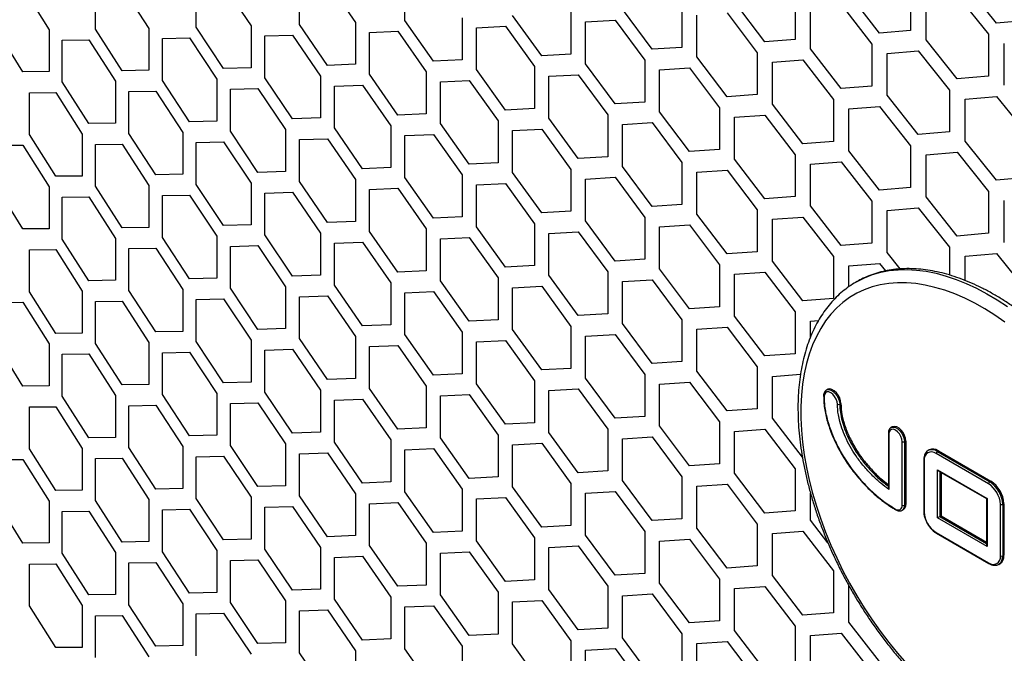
# Model space of a CAD drawing. Header units: millimetres. Extents: x 26293 to 29282, y 1612 to 3704.
# Tile 20 of 54: x 28539 to 28647, y 2623 to 2692. Entities that reach past the tile are written whole.
import ezdxf

# ---------------------------------------------------------------- set-up
doc = ezdxf.new("R2010")
doc.units = ezdxf.units.MM
doc.layers.add('1', color=7, linetype='Continuous')
doc.layers.add('5', color=251, linetype='Continuous')

msp = doc.modelspace()

# ---------------------------------------------------------------- linework, layer by layer
at = {"layer": '1'}
for p, q in [((28627.722, 2651.548), (28627.593, 2651.473)), ((28629.06, 2649.925), (28629.189, 2649.999)), ((28634.376, 2646.751), (28634.376, 2640.806)), ((28634.43, 2646.677), (28634.43, 2640.614)), ((28634.81, 2647.456), (28634.681, 2647.382)), ((28635.89, 2638.889), (28635.89, 2645.833)), ((28636.148, 2645.833), (28636.277, 2645.908)), ((28636.148, 2645.833), (28636.148, 2638.889)), ((28636.277, 2645.908), (28636.277, 2638.963)), ((28638.842, 2644.937), (28638.713, 2644.863)), ((28645.332, 2641.226), (28639.591, 2644.54)), ((28639.72, 2644.763), (28639.849, 2644.838)), ((28639.72, 2644.763), (28645.461, 2641.449)), ((28639.849, 2644.838), (28645.59, 2641.524)), ((28638.242, 2643.866), (28638.242, 2638.227)), ((28638.296, 2643.792), (28638.296, 2638.153)), ((28639.756, 2637.5), (28639.756, 2642.758)), ((28639.756, 2642.758), (28645.169, 2639.634)), ((28639.885, 2642.622), (28645.115, 2639.603)), ((28640.014, 2642.548), (28640.014, 2637.649)), ((28640.143, 2642.473), (28640.143, 2637.723)), ((28645.461, 2641.449), (28645.59, 2641.524)), ((28636.148, 2638.889), (28636.277, 2638.963)), ((28645.115, 2639.603), (28645.115, 2634.555)), ((28645.169, 2639.634), (28645.169, 2634.376)), ((28646.629, 2633.342), (28646.629, 2638.979)), ((28646.887, 2638.979), (28647.016, 2639.053)), ((28646.887, 2638.979), (28646.887, 2633.342)), ((28647.016, 2639.053), (28647.016, 2633.416)), ((28635.198, 2638.384), (28635.194, 2638.385)), ((28635.896, 2638.332), (28636.025, 2638.407)), ((28645.169, 2634.376), (28639.756, 2637.5)), ((28640.014, 2637.649), (28640.143, 2637.723)), ((28640.014, 2637.649), (28645.115, 2634.704)), ((28640.143, 2637.723), (28645.115, 2634.853)), ((28639.591, 2635.909), (28645.334, 2632.594)), ((28639.629, 2635.825), (28645.371, 2632.51)), ((28646.47, 2632.42), (28646.599, 2632.494)), ((28646.887, 2633.342), (28647.016, 2633.416))]:
    msp.add_line(p, q, dxfattribs=at)
at = {"layer": '1', "flags": 128}
for points in [[(28630.793, 2663.268), (28630.946, 2663.356), (28631.77, 2663.769), (28632.634, 2664.105), (28633.536, 2664.363), (28634.473, 2664.542), (28635.444, 2664.643), (28636.444, 2664.664), (28637.471, 2664.605), (28638.521, 2664.468), (28639.593, 2664.251), (28640.681, 2663.957), (28641.784, 2663.585), (28642.898, 2663.136), (28644.019, 2662.613), (28645.145, 2662.017), (28646.271, 2661.349), (28647.395, 2660.611)], [(28647.13, 2658.908), (28646.031, 2659.666), (28644.929, 2660.356), (28643.826, 2660.975), (28642.725, 2661.522), (28641.63, 2661.995), (28640.545, 2662.392), (28639.472, 2662.713), (28638.416, 2662.957), (28637.378, 2663.122), (28636.363, 2663.208), (28635.374, 2663.215), (28634.413, 2663.142), (28633.484, 2662.991), (28632.59, 2662.761), (28631.733, 2662.454), (28630.916, 2662.07), (28630.141, 2661.61), (28629.411, 2661.076), (28628.728, 2660.469), (28628.095, 2659.792), (28627.512, 2659.046), (28626.983, 2658.233), (28626.508, 2657.357), (28626.089, 2656.42), (28625.728, 2655.425), (28625.425, 2654.374), (28625.182, 2653.272), (28624.999, 2652.122), (28624.876, 2650.926), (28624.815, 2649.689), (28624.815, 2648.415), (28624.876, 2647.108), (28624.999, 2645.771), (28625.182, 2644.408), (28625.425, 2643.025), (28625.728, 2641.625), (28626.089, 2640.213), (28626.508, 2638.792), (28626.983, 2637.368), (28627.512, 2635.944), (28628.095, 2634.526), (28628.728, 2633.117), (28629.411, 2631.722), (28630.141, 2630.345), (28630.916, 2628.991), (28631.733, 2627.663), (28632.59, 2626.366), (28633.484, 2625.104), (28634.413, 2623.88), (28635.374, 2622.698), (28636.363, 2621.563)], [(28628.802, 2649.925), (28628.766, 2650.206), (28628.663, 2650.501), (28628.501, 2650.781), (28628.298, 2651.018), (28628.072, 2651.19), (28627.846, 2651.279), (28627.643, 2651.277), (28627.481, 2651.183), (28627.377, 2651.008), (28627.342, 2650.768)], [(28627.585, 2651.469), (28627.638, 2651.496), (28627.844, 2651.53), (28628.079, 2651.474), (28628.323, 2651.332), (28628.558, 2651.117), (28628.763, 2650.846), (28628.924, 2650.54), (28629.025, 2650.225), (28629.06, 2649.925)], [(28629.189, 2649.999), (28629.154, 2650.299), (28629.052, 2650.615), (28628.892, 2650.92), (28628.687, 2651.192), (28628.452, 2651.407), (28628.207, 2651.548), (28627.973, 2651.604), (28627.767, 2651.57), (28627.722, 2651.548)], [(28636.277, 2645.908), (28636.242, 2646.207), (28636.14, 2646.523), (28635.98, 2646.829), (28635.774, 2647.1), (28635.54, 2647.315), (28635.295, 2647.456), (28635.061, 2647.512), (28634.855, 2647.478), (28634.81, 2647.456)], [(28635.89, 2645.833), (28635.854, 2646.115), (28635.751, 2646.41), (28635.589, 2646.689), (28635.385, 2646.927), (28635.16, 2647.098), (28634.934, 2647.187), (28634.731, 2647.185), (28634.569, 2647.092), (28634.465, 2646.916), (28634.43, 2646.677)], [(28634.673, 2647.377), (28634.726, 2647.404), (28634.932, 2647.438), (28635.166, 2647.382), (28635.411, 2647.241), (28635.646, 2647.026), (28635.851, 2646.754), (28636.011, 2646.448), (28636.113, 2646.133), (28636.148, 2645.833)]]:
    msp.add_lwpolyline(points, dxfattribs=at)
at = {"layer": '1'}
for centre, radius, start, end in [((28627.378, 2650.851), 0.0903, 185.20399, 246.13003), ((28628.931, 2650.174), 0.28, 242.60967, 297.39033), ((28634.463, 2646.757), 0.0874, 184.04344, 247.26226), ((28636.019, 2646.082), 0.28, 242.60967, 297.39033), ((28639.085, 2643.92), 0.8, 50.79671, 189.21404), ((28639.133, 2643.966), 0.99, 53.64699, 115.62013), ((28639.259, 2644.014), 1.013, 54.38242, 114.30712), ((28639.871, 2644.527), 0.28, 122.60548, 177.39452), ((28638.333, 2643.875), 0.0917, 185.71051, 245.62397), ((28645.612, 2641.213), 0.28, 122.60548, 177.39452), ((28643.813, 2638.851), 2.819, 2.60548, 57.39452), ((28643.791, 2638.838), 3.1, 2.60548, 57.39452), ((28643.919, 2638.912), 3.1, 2.60548, 57.39452), ((28635.445, 2638.816), 0.451, 230.79671, 9.21404), ((28636.019, 2639.137), 0.28, 242.60967, 297.39033), ((28635.536, 2638.829), 0.614, 306.6717, 5.53501), ((28635.681, 2638.897), 0.599, 305.01333, 6.29885), ((28646.758, 2639.228), 0.28, 242.60967, 297.39033), ((28635.252, 2638.458), 0.0931, 174.62923, 231.48799), ((28638.333, 2638.236), 0.0917, 185.6948, 245.62534), ((28641.108, 2638.281), 2.816, 182.60548, 237.39452), ((28639.682, 2635.9), 0.0917, 174.37962, 234.30196), ((28645.425, 2632.585), 0.0917, 174.3804, 234.29302), ((28645.839, 2633.214), 0.8, 230.79671, 9.21404), ((28645.875, 2633.243), 1.017, 306.3215, 5.56584), ((28646.029, 2633.307), 0.993, 305.01333, 6.29885), ((28646.758, 2633.59), 0.28, 242.60967, 297.39033)]:
    msp.add_arc(centre, radius, start, end, dxfattribs=at)
for centre, major_axis, ratio, start_param, end_param in [((28639.885, 2642.833), (-0.129, 0.223), 0.5773346, 1.5707557, 2.3561539), ((28645.298, 2639.708), (0.182, 0.105), 0.0000704, 2.3561539, 3.141552), ((28639.885, 2637.574), (0.182, 0.105), 0.0000704, 0.7853575, 2.3561539), ((28645.298, 2634.45), (-0.129, 0.223), 0.5773346, 0.7853575, 1.5707557)]:
    msp.add_ellipse(centre, major_axis=major_axis, ratio=ratio, start_param=start_param, end_param=end_param, dxfattribs=at)
for points, knots in [([(28666.366, 2626.589), (28666.364, 2626.81), (28666.36, 2627.449), (28666.309, 2628.527), (28666.195, 2629.83), (28666.025, 2631.154), (28665.8, 2632.496), (28665.521, 2633.851), (28665.189, 2635.217), (28664.804, 2636.591), (28664.368, 2637.967), (28663.882, 2639.344), (28663.348, 2640.716), (28662.766, 2642.082), (28662.139, 2643.437), (28661.468, 2644.777), (28660.754, 2646.1), (28660.001, 2647.402), (28659.209, 2648.678), (28658.381, 2649.928), (28657.518, 2651.145), (28656.624, 2652.329), (28655.701, 2653.475), (28654.749, 2654.58), (28653.774, 2655.642), (28652.775, 2656.658), (28651.757, 2657.624), (28650.721, 2658.54), (28649.671, 2659.401), (28648.608, 2660.205), (28647.536, 2660.951), (28646.457, 2661.636), (28645.373, 2662.258), (28644.288, 2662.815), (28643.205, 2663.305), (28642.125, 2663.727), (28641.053, 2664.08), (28639.991, 2664.361), (28638.943, 2664.57), (28637.911, 2664.706), (28636.899, 2664.769), (28635.91, 2664.758), (28634.948, 2664.674), (28634.015, 2664.517), (28633.114, 2664.289), (28632.249, 2663.988), (28631.471, 2663.65), (28631.001, 2663.38), (28630.792, 2663.261)], [0, 0, 0, 0, 0.01172129, 0.03390395, 0.05607975, 0.07824749, 0.10040572, 0.12255382, 0.14469175, 0.16681993, 0.18893906, 0.21105008, 0.23315404, 0.25525211, 0.27734552, 0.29943553, 0.32152344, 0.34361056, 0.36569818, 0.38778721, 0.40987898, 0.43197482, 0.45407606, 0.47618399, 0.49829991, 0.52042504, 0.5425605, 0.56470729, 0.5868662, 0.60903769, 0.63122179, 0.6534179, 0.67562457, 0.69783922, 0.7200575, 0.74227146, 0.76447224, 0.7866485, 0.80878637, 0.83086998, 0.8528824, 0.87480737, 0.89663155, 0.91834702, 0.93995359, 0.9614602, 0.9828851, 1, 1, 1, 1]), ([(28630.792, 2663.261), (28630.74, 2663.232), (28630.423, 2663.06), (28629.881, 2662.679), (28629.171, 2662.117), (28628.508, 2661.485), (28627.89, 2660.793), (28627.319, 2660.04), (28626.795, 2659.227), (28626.322, 2658.357), (28625.9, 2657.432), (28625.531, 2656.454), (28625.216, 2655.426), (28624.956, 2654.351), (28624.752, 2653.232), (28624.604, 2652.073), (28624.512, 2650.876), (28624.478, 2649.645), (28624.5, 2648.384), (28624.578, 2647.097), (28624.713, 2645.786), (28624.903, 2644.455), (28625.147, 2643.108), (28625.446, 2641.748), (28625.797, 2640.379), (28626.2, 2639.004), (28626.655, 2637.627), (28627.158, 2636.252), (28627.71, 2634.881), (28628.308, 2633.519), (28628.952, 2632.169), (28629.638, 2630.835), (28630.366, 2629.519), (28631.134, 2628.226), (28631.939, 2626.959), (28632.78, 2625.721), (28633.654, 2624.515), (28634.559, 2623.345), (28635.493, 2622.213), (28636.453, 2621.123), (28637.438, 2620.078), (28638.443, 2619.079), (28639.468, 2618.131), (28640.51, 2617.235), (28641.565, 2616.394), (28642.631, 2615.611), (28643.706, 2614.887), (28644.787, 2614.224), (28645.872, 2613.626), (28646.956, 2613.092), (28648.039, 2612.626), (28649.116, 2612.229), (28650.185, 2611.902), (28651.242, 2611.647), (28652.285, 2611.464), (28653.31, 2611.355), (28654.314, 2611.319), (28655.294, 2611.356), (28656.246, 2611.467), (28657.167, 2611.65), (28658.056, 2611.903), (28658.907, 2612.23), (28659.591, 2612.548), (28659.975, 2612.783), (28660.102, 2612.86)], [0, 0, 0, 0, 0.0031876, 0.0191803, 0.0351743, 0.0511925, 0.0672572, 0.0833853, 0.0995877, 0.1158682, 0.1322248, 0.1486505, 0.1651352, 0.1816673, 0.1982351, 0.214828, 0.2314369, 0.2480543, 0.2646741, 0.2812915, 0.297904, 0.3145099, 0.3311085, 0.3476994, 0.3642828, 0.3808591, 0.3974288, 0.4139927, 0.4305517, 0.4471065, 0.4636582, 0.4802078, 0.496756, 0.5133041, 0.5298527, 0.5464028, 0.5629553, 0.5795112, 0.5960715, 0.6126372, 0.6292092, 0.6457884, 0.6623756, 0.6789716, 0.6955768, 0.7121914, 0.7288154, 0.7454481, 0.7620882, 0.7787332, 0.795379, 0.8120193, 0.828647, 0.8452527, 0.8618254, 0.878353, 0.8948227, 0.911223, 0.927545, 0.9437847, 0.9599445, 0.9760335, 0.9920679, 1, 1, 1, 1]), ([(28482.497, 2656.378), (28483.296, 2655.585), (28485.612, 2653.288), (28489.495, 2649.506), (28494.168, 2645.038), (28498.908, 2640.594), (28503.714, 2636.174), (28508.586, 2631.779), (28513.523, 2627.408), (28518.525, 2623.062), (28523.591, 2618.742), (28528.721, 2614.448), (28533.915, 2610.18), (28539.172, 2605.938), (28544.492, 2601.723), (28549.875, 2597.534), (28555.32, 2593.373), (28560.826, 2589.24), (28566.394, 2585.135), (28572.022, 2581.058), (28577.711, 2577.009), (28583.46, 2572.989), (28589.268, 2568.999), (28595.136, 2565.037), (28601.062, 2561.106), (28607.046, 2557.204), (28613.089, 2553.333), (28619.188, 2549.492), (28625.344, 2545.682), (28631.557, 2541.904), (28637.826, 2538.156), (28644.15, 2534.441), (28650.529, 2530.757), (28656.962, 2527.106), (28663.45, 2523.487), (28669.991, 2519.9), (28676.585, 2516.347), (28683.231, 2512.827), (28689.93, 2509.341), (28696.68, 2505.888), (28703.481, 2502.47), (28710.333, 2499.085), (28717.235, 2495.735), (28724.186, 2492.42), (28731.186, 2489.14), (28738.235, 2485.895), (28745.331, 2482.686), (28752.475, 2479.512), (28759.666, 2476.375), (28766.903, 2473.273), (28774.186, 2470.208), (28781.514, 2467.18), (28788.887, 2464.188), (28796.304, 2461.233), (28803.765, 2458.316), (28811.269, 2455.436), (28818.815, 2452.594), (28826.403, 2449.79), (28834.032, 2447.024), (28841.703, 2444.296), (28849.413, 2441.607), (28855.994, 2439.354), (28860.011, 2438.004), (28861.433, 2437.526)], [0, 0, 0, 0, 0.0087723, 0.0254131, 0.0420544, 0.0586964, 0.0753391, 0.0919824, 0.1086263, 0.1252707, 0.1419157, 0.158561, 0.1752068, 0.191853, 0.2084995, 0.2251463, 0.2417934, 0.2584407, 0.2750883, 0.291736, 0.3083839, 0.3250319, 0.34168, 0.3583282, 0.3749765, 0.3916248, 0.4082731, 0.4249214, 0.4415697, 0.458218, 0.4748661, 0.4915143, 0.5081623, 0.5248102, 0.541458, 0.5581057, 0.5747533, 0.5914007, 0.608048, 0.6246951, 0.641342, 0.6579888, 0.6746353, 0.6912817, 0.7079279, 0.7245739, 0.7412197, 0.7578653, 0.7745107, 0.7911559, 0.8078009, 0.8244456, 0.8410901, 0.8577345, 0.8743785, 0.8910224, 0.9076661, 0.9243095, 0.9409527, 0.9575957, 0.9742385, 0.990881, 1, 1, 1, 1]), ([(28627.589, 2651.459), (28627.566, 2651.449), (28627.483, 2651.409), (28627.385, 2651.273), (28627.302, 2651.078), (28627.293, 2650.921), (28627.288, 2650.843)], [0, 0, 0, 0, 0.1088024, 0.403083, 0.6986777, 1, 1, 1, 1]), ([(28627.297, 2650.838), (28627.3, 2650.63), (28627.308, 2650.195), (28627.388, 2649.502), (28627.519, 2648.775), (28627.705, 2648.039), (28627.943, 2647.296), (28628.231, 2646.543), (28628.572, 2645.777), (28628.963, 2645.005), (28629.401, 2644.237), (28629.881, 2643.485), (28630.399, 2642.757), (28630.954, 2642.051), (28631.545, 2641.369), (28632.172, 2640.715), (28632.827, 2640.101), (28633.504, 2639.53), (28634.199, 2639.013), (28634.766, 2638.63), (28635.1, 2638.444), (28635.198, 2638.39)], [0, 0, 0, 0, 0.0457904, 0.0959372, 0.1458279, 0.1952445, 0.244414, 0.2947705, 0.3465142, 0.3995327, 0.453591, 0.5083331, 0.5633036, 0.6185036, 0.6760194, 0.7343216, 0.7934282, 0.8532908, 0.9138122, 0.9748531, 1, 1, 1, 1]), ([(28627.342, 2650.768), (28627.355, 2650.423), (28627.384, 2649.632), (28627.656, 2648.281), (28628.14, 2646.798), (28628.812, 2645.318), (28629.527, 2644.074), (28630.224, 2643.048), (28630.858, 2642.22), (28631.535, 2641.433), (28632.237, 2640.706), (28632.949, 2640.049), (28633.67, 2639.458), (28634.409, 2638.921), (28634.91, 2638.618), (28635.16, 2638.467)], [0, 0, 0, 0, 0.0766788, 0.1754431, 0.2778874, 0.3765484, 0.4780633, 0.5426719, 0.6072887, 0.6742919, 0.7413015, 0.8050685, 0.8688385, 0.9344187, 1, 1, 1, 1]), ([(28634.43, 2640.614), (28634.131, 2640.835), (28633.536, 2641.275), (28632.646, 2642.079), (28631.781, 2643.013), (28630.999, 2644.021), (28630.329, 2645.055), (28629.79, 2646.06), (28629.36, 2647.066), (28629.073, 2647.964), (28628.854, 2648.937), (28628.822, 2649.543), (28628.802, 2649.925)], [0, 0, 0, 0, 0.1071607, 0.2142048, 0.3282601, 0.4422629, 0.5404638, 0.6386054, 0.7288401, 0.8190242, 0.8858565, 1, 1, 1, 1]), ([(28629.06, 2649.925), (28629.06, 2649.925), (28629.06, 2649.64), (28629.105, 2649.044), (28629.295, 2648.105), (28629.603, 2647.146), (28630.021, 2646.165), (28630.548, 2645.184), (28631.204, 2644.172), (28631.97, 2643.184), (28632.663, 2642.439), (28633.46, 2641.675), (28633.98, 2641.277), (28634.376, 2640.973)], [0, 0, 0, 0, 0.0000064, 0.0920976, 0.1842156, 0.2762655, 0.3683685, 0.4689151, 0.5695239, 0.6866958, 0.8039226, 0.8503655, 1, 1, 1, 1]), ([(28629.189, 2649.999), (28629.211, 2649.606), (28629.257, 2648.808), (28629.623, 2647.479), (28630.201, 2646.1), (28630.939, 2644.816), (28631.763, 2643.667), (28632.625, 2642.673), (28633.505, 2641.812), (28634.104, 2641.356), (28634.376, 2641.149)], [0, 0, 0, 0, 0.124852, 0.2532745, 0.3879665, 0.5304623, 0.648031, 0.7699986, 0.8955312, 1, 1, 1, 1]), ([(28634.676, 2647.368), (28634.654, 2647.357), (28634.57, 2647.318), (28634.473, 2647.182), (28634.39, 2646.986), (28634.381, 2646.83), (28634.376, 2646.751)], [0, 0, 0, 0, 0.1088024, 0.403083, 0.6986777, 1, 1, 1, 1]), ([(28638.71, 2644.85), (28638.671, 2644.829), (28638.56, 2644.769), (28638.424, 2644.599), (28638.307, 2644.359), (28638.25, 2644.108), (28638.244, 2643.934), (28638.242, 2643.866)], [0, 0, 0, 0, 0.124224, 0.3595313, 0.5968744, 0.842186, 1, 1, 1, 1]), ([(28634.377, 2640.806), (28634.376, 2640.805), (28634.372, 2640.773), (28634.39, 2640.705), (28634.414, 2640.644), (28634.429, 2640.615), (28634.43, 2640.614)], [0, 0, 0, 0, 0.0200394, 0.5146913, 0.9852777, 1, 1, 1, 1]), ([(28635.198, 2638.384), (28635.239, 2638.361), (28635.36, 2638.297), (28635.553, 2638.252), (28635.755, 2638.261), (28635.856, 2638.319), (28635.9, 2638.345)], [0, 0, 0, 0, 0.17439526, 0.50464143, 0.78483333, 1, 1, 1, 1]), ([(28638.242, 2638.227), (28638.244, 2638.167), (28638.249, 2637.994), (28638.301, 2637.691), (28638.414, 2637.326), (28638.578, 2636.967), (28638.784, 2636.627), (28639.025, 2636.319), (28639.288, 2636.059), (28639.494, 2635.905), (28639.607, 2635.838), (28639.629, 2635.825)], [0, 0, 0, 0, 0.0691099, 0.1991657, 0.3289692, 0.4584761, 0.5878775, 0.7174277, 0.8473485, 0.9710528, 1, 1, 1, 1]), ([(28645.371, 2632.51), (28645.423, 2632.482), (28645.573, 2632.402), (28645.823, 2632.32), (28646.108, 2632.3), (28646.332, 2632.339), (28646.439, 2632.41), (28646.473, 2632.433)], [0, 0, 0, 0, 0.1338327, 0.3877275, 0.6407495, 0.886417, 1, 1, 1, 1])]:
    msp.add_open_spline(points, degree=3, knots=knots, dxfattribs=at)
at = {"layer": '5'}
for p, q in [((28569.955, 2691.475), (28569.955, 2696.058)), ((28573.006, 2696.162), (28576.076, 2691.692)), ((28581.489, 2691.909), (28581.489, 2696.492)), ((28539.707, 2695.451), (28542.574, 2690.891)), ((28547.635, 2690.95), (28547.635, 2695.532)), ((28550.553, 2695.576), (28553.488, 2691.046)), ((28558.669, 2691.156), (28558.669, 2695.738)), ((28561.654, 2695.812), (28564.657, 2691.312)), ((28636.801, 2695.39), (28636.801, 2690.808)), ((28646.199, 2691.613), (28642.767, 2695.894)), ((28620.859, 2689.579), (28617.55, 2693.928)), ((28624.184, 2694.403), (28624.184, 2689.82)), ((28633.414, 2690.532), (28630.043, 2694.848)), ((28638.501, 2689.803), (28638.501, 2694.386)), ((28641.912, 2694.675), (28645.339, 2690.391)), ((28599.65, 2692.805), (28599.65, 2688.222)), ((28608.536, 2688.751), (28605.29, 2693.133)), ((28611.799, 2693.542), (28611.799, 2688.96)), ((28625.853, 2688.799), (28625.853, 2693.381)), ((28629.203, 2693.637), (28632.57, 2689.319)), ((28576.076, 2691.692), (28576.076, 2687.11)), ((28584.606, 2687.463), (28581.489, 2691.909)), ((28587.741, 2692.189), (28587.741, 2687.607)), ((28596.451, 2688.046), (28593.269, 2692.461)), ((28601.256, 2691.75), (28604.481, 2691.939)), ((28601.256, 2687.168), (28601.256, 2691.75)), ((28604.481, 2691.939), (28607.723, 2687.555)), ((28613.437, 2687.922), (28613.437, 2692.504)), ((28616.725, 2692.726), (28620.03, 2688.374)), ((28649.646, 2691.923), (28646.199, 2691.613)), ((28539.707, 2686.286), (28536.858, 2690.853)), ((28542.574, 2690.891), (28542.574, 2686.309)), ((28550.553, 2686.411), (28547.635, 2690.95)), ((28553.488, 2691.046), (28553.488, 2686.464)), ((28561.654, 2686.648), (28558.669, 2691.156)), ((28564.657, 2691.312), (28564.657, 2686.73)), ((28573.006, 2686.997), (28569.955, 2691.475)), ((28577.617, 2690.606), (28580.712, 2690.731)), ((28577.617, 2686.024), (28577.617, 2690.606)), ((28580.712, 2690.731), (28583.825, 2686.283)), ((28589.315, 2691.119), (28592.476, 2691.275)), ((28589.315, 2686.536), (28589.315, 2691.119)), ((28592.476, 2691.275), (28595.654, 2686.858)), ((28636.801, 2690.808), (28633.414, 2690.532)), ((28544.014, 2689.76), (28546.909, 2689.794)), ((28544.014, 2685.177), (28544.014, 2689.76)), ((28546.909, 2689.794), (28549.822, 2685.254)), ((28554.963, 2689.929), (28557.925, 2689.993)), ((28554.963, 2685.347), (28554.963, 2689.929)), ((28557.925, 2689.993), (28560.906, 2685.483)), ((28566.165, 2690.211), (28569.194, 2690.305)), ((28566.165, 2685.628), (28566.165, 2690.211)), ((28569.194, 2690.305), (28572.242, 2685.825)), ((28624.184, 2689.82), (28620.859, 2689.579)), ((28641.912, 2685.51), (28638.501, 2689.803)), ((28645.339, 2690.391), (28645.339, 2685.809)), ((28611.799, 2688.96), (28608.536, 2688.751)), ((28629.203, 2684.472), (28625.853, 2688.799)), ((28632.57, 2689.319), (28632.57, 2684.736)), ((28634.259, 2688.309), (28637.65, 2688.587)), ((28637.65, 2688.587), (28641.058, 2684.292)), ((28647.059, 2684.816), (28647.059, 2689.398)), ((28587.741, 2687.607), (28584.606, 2687.463)), ((28599.65, 2688.222), (28596.451, 2688.046)), ((28607.723, 2687.555), (28607.723, 2682.972)), ((28616.725, 2683.561), (28613.437, 2687.922)), ((28620.03, 2688.374), (28620.03, 2683.792)), ((28621.688, 2687.347), (28625.018, 2687.591)), ((28625.018, 2687.591), (28628.364, 2683.262)), ((28634.259, 2683.726), (28634.259, 2688.309)), ((28542.574, 2686.309), (28539.707, 2686.286)), ((28553.488, 2686.464), (28550.553, 2686.411)), ((28564.657, 2686.73), (28561.654, 2686.648)), ((28576.076, 2687.11), (28573.006, 2686.997)), ((28583.825, 2686.283), (28583.825, 2681.7)), ((28592.476, 2682.111), (28589.315, 2686.536)), ((28595.654, 2686.858), (28595.654, 2682.276)), ((28604.481, 2682.775), (28601.256, 2687.168)), ((28609.35, 2686.511), (28612.618, 2686.722)), ((28609.35, 2681.929), (28609.35, 2686.511)), ((28612.618, 2686.722), (28615.901, 2682.359)), ((28621.688, 2682.765), (28621.688, 2687.347)), ((28549.822, 2685.254), (28549.822, 2680.672)), ((28557.925, 2680.829), (28554.963, 2685.347)), ((28560.906, 2685.483), (28560.906, 2680.901)), ((28569.194, 2681.14), (28566.165, 2685.628)), ((28572.242, 2685.825), (28572.242, 2681.243)), ((28580.712, 2681.567), (28577.617, 2686.024)), ((28585.389, 2685.207), (28588.528, 2685.353)), ((28585.389, 2680.625), (28585.389, 2685.207)), ((28588.528, 2685.353), (28591.684, 2680.925)), ((28597.249, 2685.799), (28600.453, 2685.977)), ((28597.249, 2681.216), (28597.249, 2685.799)), ((28600.453, 2685.977), (28603.674, 2681.581)), ((28645.339, 2685.809), (28641.912, 2685.51)), ((28546.909, 2680.63), (28544.014, 2685.177)), ((28551.285, 2684.133), (28554.225, 2684.187)), ((28551.285, 2679.55), (28551.285, 2684.133)), ((28554.225, 2684.187), (28557.183, 2679.666)), ((28562.403, 2684.376), (28565.41, 2684.46)), ((28562.403, 2679.794), (28562.403, 2684.376)), ((28565.41, 2684.46), (28568.435, 2679.97)), ((28573.772, 2684.734), (28576.846, 2684.848)), ((28573.772, 2680.151), (28573.772, 2684.734)), ((28576.846, 2684.848), (28579.937, 2680.389)), ((28632.57, 2684.736), (28629.203, 2684.472)), ((28641.058, 2684.292), (28641.058, 2679.709)), ((28540.422, 2684), (28543.293, 2684.024)), ((28540.422, 2679.417), (28540.422, 2684)), ((28543.293, 2684.024), (28546.184, 2679.475)), ((28620.03, 2683.792), (28616.725, 2683.561)), ((28628.364, 2683.262), (28628.364, 2678.68)), ((28637.65, 2679.422), (28634.259, 2683.726)), ((28642.767, 2683.293), (28646.199, 2683.594)), ((28642.767, 2678.711), (28642.767, 2683.293)), ((28646.199, 2683.594), (28649.646, 2679.322)), ((28595.654, 2682.276), (28592.476, 2682.111)), ((28607.723, 2682.972), (28604.481, 2682.775)), ((28615.901, 2682.359), (28615.901, 2677.777)), ((28625.018, 2678.427), (28621.688, 2682.765)), ((28630.043, 2682.246), (28633.414, 2682.513)), ((28630.043, 2677.664), (28630.043, 2682.246)), ((28633.414, 2682.513), (28636.801, 2678.206)), ((28560.906, 2680.901), (28557.925, 2680.829)), ((28572.242, 2681.243), (28569.194, 2681.14)), ((28583.825, 2681.7), (28580.712, 2681.567)), ((28591.684, 2680.925), (28591.684, 2676.343)), ((28600.453, 2676.812), (28597.249, 2681.216)), ((28603.674, 2681.581), (28603.674, 2676.999)), ((28612.618, 2677.557), (28609.35, 2681.929)), ((28617.55, 2681.327), (28620.859, 2681.56)), ((28617.55, 2676.744), (28617.55, 2681.327)), ((28620.859, 2681.56), (28624.184, 2677.219)), ((28549.822, 2680.672), (28546.909, 2680.63)), ((28568.435, 2679.97), (28568.435, 2675.388)), ((28576.846, 2675.684), (28573.772, 2680.151)), ((28579.937, 2680.389), (28579.937, 2675.807)), ((28588.528, 2676.188), (28585.389, 2680.625)), ((28593.269, 2679.86), (28596.451, 2680.027)), ((28593.269, 2675.278), (28593.269, 2679.86)), ((28596.451, 2680.027), (28599.65, 2675.621)), ((28605.29, 2680.532), (28608.536, 2680.732)), ((28605.29, 2675.95), (28605.29, 2680.532)), ((28608.536, 2680.732), (28611.799, 2676.358)), ((28543.293, 2674.86), (28540.422, 2679.417)), ((28546.184, 2679.475), (28546.184, 2674.892)), ((28554.225, 2675.022), (28551.285, 2679.55)), ((28557.183, 2679.666), (28557.183, 2675.084)), ((28565.41, 2675.296), (28562.403, 2679.794)), ((28569.955, 2678.874), (28573.006, 2678.978)), ((28569.955, 2674.292), (28569.955, 2678.874)), ((28573.006, 2678.978), (28576.076, 2674.509)), ((28581.489, 2679.308), (28584.606, 2679.444)), ((28581.489, 2674.726), (28581.489, 2679.308)), ((28584.606, 2679.444), (28587.741, 2675.005)), ((28641.058, 2679.709), (28637.65, 2679.422)), ((28536.858, 2678.252), (28539.707, 2678.267)), ((28539.707, 2678.267), (28542.574, 2673.707)), ((28547.635, 2678.348), (28550.553, 2678.392)), ((28547.635, 2673.766), (28547.635, 2678.348)), ((28550.553, 2678.392), (28553.488, 2673.862)), ((28558.669, 2678.555), (28561.654, 2678.629)), ((28558.669, 2673.972), (28558.669, 2678.555)), ((28561.654, 2678.629), (28564.657, 2674.128)), ((28615.901, 2677.777), (28612.618, 2677.557)), ((28628.364, 2678.68), (28625.018, 2678.427)), ((28633.414, 2673.348), (28630.043, 2677.664)), ((28636.801, 2678.206), (28636.801, 2673.624)), ((28646.199, 2674.429), (28642.767, 2678.711)), ((28603.674, 2676.999), (28600.453, 2676.812)), ((28620.859, 2672.395), (28617.55, 2676.744)), ((28624.184, 2677.219), (28624.184, 2672.637)), ((28638.501, 2677.202), (28641.912, 2677.491)), ((28638.501, 2672.62), (28638.501, 2677.202)), ((28641.912, 2677.491), (28645.339, 2673.208)), ((28579.937, 2675.807), (28576.846, 2675.684)), ((28591.684, 2676.343), (28588.528, 2676.188)), ((28599.65, 2675.621), (28599.65, 2671.039)), ((28608.536, 2671.567), (28605.29, 2675.95)), ((28611.799, 2676.358), (28611.799, 2671.776)), ((28613.437, 2675.32), (28616.725, 2675.542)), ((28616.725, 2675.542), (28620.03, 2671.19)), ((28625.853, 2676.198), (28629.203, 2676.453)), ((28625.853, 2671.616), (28625.853, 2676.198)), ((28629.203, 2676.453), (28632.57, 2672.135)), ((28546.184, 2674.892), (28543.293, 2674.86)), ((28557.183, 2675.084), (28554.225, 2675.022)), ((28568.435, 2675.388), (28565.41, 2675.296)), ((28576.076, 2674.509), (28576.076, 2669.926)), ((28584.606, 2670.279), (28581.489, 2674.726)), ((28587.741, 2675.005), (28587.741, 2670.423)), ((28596.451, 2670.863), (28593.269, 2675.278)), ((28601.256, 2674.567), (28604.481, 2674.756)), ((28601.256, 2669.984), (28601.256, 2674.567)), ((28604.481, 2674.756), (28607.723, 2670.371)), ((28613.437, 2670.738), (28613.437, 2675.32)), ((28649.646, 2674.739), (28646.199, 2674.429)), ((28539.707, 2669.102), (28536.858, 2673.67)), ((28542.574, 2673.707), (28542.574, 2669.125)), ((28550.553, 2669.228), (28547.635, 2673.766)), ((28553.488, 2673.862), (28553.488, 2669.28)), ((28561.654, 2669.464), (28558.669, 2673.972)), ((28564.657, 2674.128), (28564.657, 2669.546)), ((28573.006, 2669.814), (28569.955, 2674.292)), ((28577.617, 2673.423), (28580.712, 2673.548)), ((28577.617, 2668.84), (28577.617, 2673.423)), ((28580.712, 2673.548), (28583.825, 2669.099)), ((28589.315, 2673.935), (28592.476, 2674.092)), ((28589.315, 2669.353), (28589.315, 2673.935)), ((28592.476, 2674.092), (28595.654, 2669.675)), ((28636.801, 2673.624), (28633.414, 2673.348)), ((28544.014, 2672.576), (28546.909, 2672.611)), ((28544.014, 2667.994), (28544.014, 2672.576)), ((28546.909, 2672.611), (28549.822, 2668.07)), ((28554.963, 2672.746), (28557.925, 2672.81)), ((28554.963, 2668.163), (28554.963, 2672.746)), ((28557.925, 2672.81), (28560.906, 2668.299)), ((28566.165, 2673.027), (28569.194, 2673.121)), ((28566.165, 2668.445), (28566.165, 2673.027)), ((28569.194, 2673.121), (28572.242, 2668.641)), ((28624.184, 2672.637), (28620.859, 2672.395)), ((28641.912, 2668.327), (28638.501, 2672.62)), ((28645.339, 2673.208), (28645.339, 2668.625)), ((28611.799, 2671.776), (28608.536, 2671.567)), ((28629.203, 2667.289), (28625.853, 2671.616)), ((28632.57, 2672.135), (28632.57, 2667.553)), ((28634.259, 2671.125), (28637.65, 2671.403)), ((28637.65, 2671.403), (28641.058, 2667.108)), ((28647.059, 2667.633), (28647.059, 2672.215)), ((28587.741, 2670.423), (28584.606, 2670.279)), ((28599.65, 2671.039), (28596.451, 2670.863)), ((28607.723, 2670.371), (28607.723, 2665.789)), ((28616.725, 2666.377), (28613.437, 2670.738)), ((28620.03, 2671.19), (28620.03, 2666.608)), ((28621.688, 2670.163), (28625.018, 2670.408)), ((28621.688, 2665.581), (28621.688, 2670.163)), ((28625.018, 2670.408), (28628.364, 2666.078)), ((28634.259, 2666.543), (28634.259, 2671.125)), ((28542.574, 2669.125), (28539.707, 2669.102)), ((28553.488, 2669.28), (28550.553, 2669.228)), ((28564.657, 2669.546), (28561.654, 2669.464)), ((28576.076, 2669.926), (28573.006, 2669.814)), ((28583.825, 2669.099), (28583.825, 2664.517)), ((28592.476, 2664.927), (28589.315, 2669.353)), ((28595.654, 2669.675), (28595.654, 2665.092)), ((28604.481, 2665.591), (28601.256, 2669.984)), ((28609.35, 2669.328), (28612.618, 2669.538)), ((28609.35, 2664.745), (28609.35, 2669.328)), ((28612.618, 2669.538), (28615.901, 2665.176)), ((28546.909, 2663.446), (28544.014, 2667.994)), ((28549.822, 2668.07), (28549.822, 2663.488)), ((28557.925, 2663.645), (28554.963, 2668.163)), ((28560.906, 2668.299), (28560.906, 2663.717)), ((28569.194, 2663.957), (28566.165, 2668.445)), ((28572.242, 2668.641), (28572.242, 2664.059)), ((28580.712, 2664.383), (28577.617, 2668.84)), ((28585.389, 2668.023), (28588.528, 2668.169)), ((28585.389, 2663.441), (28585.389, 2668.023)), ((28588.528, 2668.169), (28591.684, 2663.742)), ((28597.249, 2668.615), (28600.453, 2668.793)), ((28597.249, 2664.033), (28597.249, 2668.615)), ((28600.453, 2668.793), (28603.674, 2664.397)), ((28645.339, 2668.625), (28641.912, 2668.327)), ((28551.285, 2666.949), (28554.225, 2667.003)), ((28551.285, 2662.367), (28551.285, 2666.949)), ((28554.225, 2667.003), (28557.183, 2662.483)), ((28562.403, 2667.193), (28565.41, 2667.277)), ((28562.403, 2662.61), (28562.403, 2667.193)), ((28565.41, 2667.277), (28568.435, 2662.787)), ((28573.772, 2667.55), (28576.846, 2667.665)), ((28573.772, 2662.968), (28573.772, 2667.55)), ((28576.846, 2667.665), (28579.937, 2663.205)), ((28632.57, 2667.553), (28629.203, 2667.289)), ((28641.058, 2667.108), (28641.058, 2664.067)), ((28540.422, 2666.816), (28543.293, 2666.841)), ((28540.422, 2662.234), (28540.422, 2666.816)), ((28543.293, 2666.841), (28546.184, 2662.291)), ((28620.03, 2666.608), (28616.725, 2666.377)), ((28628.364, 2666.078), (28628.364, 2661.496)), ((28635.685, 2664.733), (28634.259, 2666.543)), ((28642.767, 2666.109), (28646.199, 2666.41)), ((28642.767, 2663.473), (28642.767, 2666.109)), ((28646.199, 2666.41), (28649.646, 2662.138)), ((28595.654, 2665.092), (28592.476, 2664.927)), ((28607.723, 2665.789), (28604.481, 2665.591)), ((28612.618, 2660.374), (28609.35, 2664.745)), ((28615.901, 2665.176), (28615.901, 2660.593)), ((28625.018, 2661.243), (28621.688, 2665.581)), ((28630.043, 2665.063), (28633.414, 2665.329)), ((28630.043, 2662.788), (28630.043, 2665.063)), ((28633.414, 2665.329), (28634.056, 2664.513)), ((28560.906, 2663.717), (28557.925, 2663.645)), ((28572.242, 2664.059), (28569.194, 2663.957)), ((28583.825, 2664.517), (28580.712, 2664.383)), ((28591.684, 2663.742), (28591.684, 2659.159)), ((28600.453, 2659.628), (28597.249, 2664.033)), ((28603.674, 2664.397), (28603.674, 2659.815)), ((28617.55, 2664.143), (28620.859, 2664.376)), ((28617.55, 2659.561), (28617.55, 2664.143)), ((28620.859, 2664.376), (28624.184, 2660.036)), ((28549.822, 2663.488), (28546.909, 2663.446)), ((28565.41, 2658.112), (28562.403, 2662.61)), ((28568.435, 2662.787), (28568.435, 2658.204)), ((28576.846, 2658.5), (28573.772, 2662.968)), ((28579.937, 2663.205), (28579.937, 2658.623)), ((28588.528, 2659.005), (28585.389, 2663.441)), ((28593.269, 2662.676), (28596.451, 2662.844)), ((28593.269, 2658.094), (28593.269, 2662.676)), ((28596.451, 2662.844), (28599.65, 2658.438)), ((28605.29, 2663.349), (28608.536, 2663.548)), ((28605.29, 2658.766), (28605.29, 2663.349)), ((28608.536, 2663.548), (28611.799, 2659.175)), ((28543.293, 2657.676), (28540.422, 2662.234)), ((28546.184, 2662.291), (28546.184, 2657.709)), ((28554.225, 2657.838), (28551.285, 2662.367)), ((28557.183, 2662.483), (28557.183, 2657.9)), ((28569.955, 2661.69), (28573.006, 2661.795)), ((28569.955, 2657.108), (28569.955, 2661.69)), ((28573.006, 2661.795), (28576.076, 2657.325)), ((28581.489, 2662.125), (28584.606, 2662.26)), ((28581.489, 2657.542), (28581.489, 2662.125)), ((28584.606, 2662.26), (28587.741, 2657.822)), ((28536.858, 2661.068), (28539.707, 2661.083)), ((28539.707, 2661.083), (28542.574, 2656.524)), ((28547.635, 2661.165), (28550.553, 2661.209)), ((28547.635, 2656.582), (28547.635, 2661.165)), ((28550.553, 2661.209), (28553.488, 2656.679)), ((28558.669, 2661.371), (28561.654, 2661.445)), ((28558.669, 2656.789), (28558.669, 2661.371)), ((28561.654, 2661.445), (28564.657, 2656.945)), ((28615.901, 2660.593), (28612.618, 2660.374)), ((28628.364, 2661.496), (28625.018, 2661.243)), ((28603.674, 2659.815), (28600.453, 2659.628)), ((28620.859, 2655.211), (28617.55, 2659.561)), ((28624.184, 2660.036), (28624.184, 2655.453)), ((28579.937, 2658.623), (28576.846, 2658.5)), ((28591.684, 2659.159), (28588.528, 2659.005)), ((28599.65, 2658.438), (28599.65, 2653.855)), ((28608.536, 2654.384), (28605.29, 2658.766)), ((28611.799, 2659.175), (28611.799, 2654.592)), ((28613.437, 2658.137), (28616.725, 2658.358)), ((28616.725, 2658.358), (28620.03, 2654.007)), ((28625.853, 2659.014), (28626.724, 2659.081)), ((28625.853, 2657.287), (28625.853, 2659.014)), ((28546.184, 2657.709), (28543.293, 2657.676)), ((28557.183, 2657.9), (28554.225, 2657.838)), ((28568.435, 2658.204), (28565.41, 2658.112)), ((28576.076, 2657.325), (28576.076, 2652.743)), ((28584.606, 2653.096), (28581.489, 2657.542)), ((28587.741, 2657.822), (28587.741, 2653.24)), ((28596.451, 2653.679), (28593.269, 2658.094)), ((28601.256, 2657.383), (28604.481, 2657.572)), ((28601.256, 2652.801), (28601.256, 2657.383)), ((28604.481, 2657.572), (28607.723, 2653.187)), ((28613.437, 2653.554), (28613.437, 2658.137)), ((28539.707, 2651.919), (28536.858, 2656.486)), ((28542.574, 2656.524), (28542.574, 2651.941)), ((28550.553, 2652.044), (28547.635, 2656.582)), ((28553.488, 2656.679), (28553.488, 2652.096)), ((28561.654, 2652.281), (28558.669, 2656.789)), ((28564.657, 2656.945), (28564.657, 2652.363)), ((28573.006, 2652.63), (28569.955, 2657.108)), ((28577.617, 2656.239), (28580.712, 2656.364)), ((28577.617, 2651.657), (28577.617, 2656.239)), ((28580.712, 2656.364), (28583.825, 2651.915)), ((28589.315, 2656.751), (28592.476, 2656.908)), ((28589.315, 2652.169), (28589.315, 2656.751)), ((28592.476, 2656.908), (28595.654, 2652.491)), ((28544.014, 2655.392), (28546.909, 2655.427)), ((28544.014, 2650.81), (28544.014, 2655.392)), ((28546.909, 2655.427), (28549.822, 2650.887)), ((28554.963, 2655.562), (28557.925, 2655.626)), ((28554.963, 2650.98), (28554.963, 2655.562)), ((28557.925, 2655.626), (28560.906, 2651.116)), ((28566.165, 2655.843), (28569.194, 2655.938)), ((28566.165, 2651.261), (28566.165, 2655.843)), ((28569.194, 2655.938), (28572.242, 2651.458)), ((28624.184, 2655.453), (28620.859, 2655.211)), ((28611.799, 2654.592), (28608.536, 2654.384)), ((28620.03, 2654.007), (28620.03, 2649.424)), ((28587.741, 2653.24), (28584.606, 2653.096)), ((28599.65, 2653.855), (28596.451, 2653.679)), ((28607.723, 2653.187), (28607.723, 2648.605)), ((28616.725, 2649.194), (28613.437, 2653.554)), ((28621.688, 2652.98), (28624.758, 2653.205)), ((28621.688, 2648.398), (28621.688, 2652.98)), ((28542.574, 2651.941), (28539.707, 2651.919)), ((28553.488, 2652.096), (28550.553, 2652.044)), ((28564.657, 2652.363), (28561.654, 2652.281)), ((28576.076, 2652.743), (28573.006, 2652.63)), ((28583.825, 2651.915), (28583.825, 2647.333)), ((28592.476, 2647.743), (28589.315, 2652.169)), ((28595.654, 2652.491), (28595.654, 2647.909)), ((28604.481, 2648.407), (28601.256, 2652.801)), ((28609.35, 2652.144), (28612.618, 2652.355)), ((28609.35, 2647.562), (28609.35, 2652.144)), ((28612.618, 2652.355), (28615.901, 2647.992)), ((28546.909, 2646.262), (28544.014, 2650.81)), ((28549.822, 2650.887), (28549.822, 2646.305)), ((28557.925, 2646.461), (28554.963, 2650.98)), ((28560.906, 2651.116), (28560.906, 2646.533)), ((28569.194, 2646.773), (28566.165, 2651.261)), ((28572.242, 2651.458), (28572.242, 2646.875)), ((28580.712, 2647.199), (28577.617, 2651.657)), ((28585.389, 2650.84), (28588.528, 2650.986)), ((28585.389, 2646.257), (28585.389, 2650.84)), ((28588.528, 2650.986), (28591.684, 2646.558)), ((28597.249, 2651.431), (28600.453, 2651.609)), ((28597.249, 2646.849), (28597.249, 2651.431)), ((28600.453, 2651.609), (28603.674, 2647.214)), ((28551.285, 2649.765), (28554.225, 2649.819)), ((28551.285, 2645.183), (28551.285, 2649.765)), ((28554.225, 2649.819), (28557.183, 2645.299)), ((28562.403, 2650.009), (28565.41, 2650.093)), ((28562.403, 2645.427), (28562.403, 2650.009)), ((28565.41, 2650.093), (28568.435, 2645.603)), ((28573.772, 2650.366), (28576.846, 2650.481)), ((28573.772, 2645.784), (28573.772, 2650.366)), ((28576.846, 2650.481), (28579.937, 2646.022)), ((28540.422, 2649.633), (28543.293, 2649.657)), ((28540.422, 2645.05), (28540.422, 2649.633)), ((28543.293, 2649.657), (28546.184, 2645.107)), ((28607.723, 2648.605), (28604.481, 2648.407)), ((28620.03, 2649.424), (28616.725, 2649.194)), ((28595.654, 2647.909), (28592.476, 2647.743)), ((28612.618, 2643.19), (28609.35, 2647.562)), ((28615.901, 2647.992), (28615.901, 2643.41)), ((28624.966, 2644.127), (28621.688, 2648.398)), ((28560.906, 2646.533), (28557.925, 2646.461)), ((28572.242, 2646.875), (28569.194, 2646.773)), ((28583.825, 2647.333), (28580.712, 2647.199)), ((28591.684, 2646.558), (28591.684, 2641.976)), ((28600.453, 2642.445), (28597.249, 2646.849)), ((28603.674, 2647.214), (28603.674, 2642.632)), ((28617.55, 2646.959), (28620.859, 2647.192)), ((28617.55, 2642.377), (28617.55, 2646.959)), ((28620.859, 2647.192), (28624.184, 2642.852)), ((28549.822, 2646.305), (28546.909, 2646.262)), ((28565.41, 2640.929), (28562.403, 2645.427)), ((28568.435, 2645.603), (28568.435, 2641.021)), ((28576.846, 2641.316), (28573.772, 2645.784)), ((28579.937, 2646.022), (28579.937, 2641.44)), ((28588.528, 2641.821), (28585.389, 2646.257)), ((28593.269, 2645.493), (28596.451, 2645.66)), ((28593.269, 2640.911), (28593.269, 2645.493)), ((28596.451, 2645.66), (28599.65, 2641.254)), ((28605.29, 2646.165), (28608.536, 2646.365)), ((28605.29, 2641.583), (28605.29, 2646.165)), ((28608.536, 2646.365), (28611.799, 2641.991)), ((28543.293, 2640.493), (28540.422, 2645.05)), ((28546.184, 2645.107), (28546.184, 2640.525)), ((28554.225, 2640.655), (28551.285, 2645.183)), ((28557.183, 2645.299), (28557.183, 2640.717)), ((28569.955, 2644.507), (28573.006, 2644.611)), ((28569.955, 2639.924), (28569.955, 2644.507)), ((28573.006, 2644.611), (28576.076, 2640.141)), ((28581.489, 2644.941), (28584.606, 2645.076)), ((28581.489, 2640.359), (28581.489, 2644.941)), ((28584.606, 2645.076), (28587.741, 2640.638)), ((28536.858, 2643.885), (28539.707, 2643.9)), ((28539.707, 2643.9), (28542.574, 2639.34)), ((28547.635, 2643.981), (28550.553, 2644.025)), ((28547.635, 2639.399), (28547.635, 2643.981)), ((28550.553, 2644.025), (28553.488, 2639.495)), ((28558.669, 2644.187), (28561.654, 2644.261)), ((28558.669, 2639.605), (28558.669, 2644.187)), ((28561.654, 2644.261), (28564.657, 2639.761)), ((28615.901, 2643.41), (28612.618, 2643.19)), ((28603.674, 2642.632), (28600.453, 2642.445)), ((28620.859, 2638.028), (28617.55, 2642.377)), ((28624.184, 2642.852), (28624.184, 2638.27)), ((28579.937, 2641.44), (28576.846, 2641.316)), ((28591.684, 2641.976), (28588.528, 2641.821)), ((28599.65, 2641.254), (28599.65, 2636.672)), ((28608.536, 2637.2), (28605.29, 2641.583)), ((28611.799, 2641.991), (28611.799, 2637.409)), ((28613.437, 2640.953), (28616.725, 2641.175)), ((28616.725, 2641.175), (28620.03, 2636.823)), ((28546.184, 2640.525), (28543.293, 2640.493)), ((28557.183, 2640.717), (28554.225, 2640.655)), ((28568.435, 2641.021), (28565.41, 2640.929)), ((28576.076, 2640.141), (28576.076, 2635.559)), ((28584.606, 2635.912), (28581.489, 2640.359)), ((28587.741, 2640.638), (28587.741, 2636.056)), ((28596.451, 2636.496), (28593.269, 2640.911)), ((28601.256, 2640.2), (28604.481, 2640.388)), ((28601.256, 2635.617), (28601.256, 2640.2)), ((28604.481, 2640.388), (28607.723, 2636.004)), ((28613.437, 2636.371), (28613.437, 2640.953)), ((28625.853, 2637.248), (28625.853, 2640.208)), ((28539.707, 2634.735), (28536.858, 2639.302)), ((28542.574, 2639.34), (28542.574, 2634.758)), ((28550.553, 2634.861), (28547.635, 2639.399)), ((28553.488, 2639.495), (28553.488, 2634.913)), ((28561.654, 2635.097), (28558.669, 2639.605)), ((28564.657, 2639.761), (28564.657, 2635.179)), ((28573.006, 2635.446), (28569.955, 2639.924)), ((28577.617, 2639.055), (28580.712, 2639.18)), ((28577.617, 2634.473), (28577.617, 2639.055)), ((28580.712, 2639.18), (28583.825, 2634.732)), ((28589.315, 2639.568), (28592.476, 2639.724)), ((28589.315, 2634.985), (28589.315, 2639.568)), ((28592.476, 2639.724), (28595.654, 2635.307)), ((28544.014, 2638.209), (28546.909, 2638.243)), ((28544.014, 2633.627), (28544.014, 2638.209)), ((28546.909, 2638.243), (28549.822, 2633.703)), ((28554.963, 2638.378), (28557.925, 2638.442)), ((28554.963, 2633.796), (28554.963, 2638.378)), ((28557.925, 2638.442), (28560.906, 2633.932)), ((28566.165, 2638.66), (28569.194, 2638.754)), ((28566.165, 2634.077), (28566.165, 2638.66)), ((28569.194, 2638.754), (28572.242, 2634.274)), ((28624.184, 2638.27), (28620.859, 2638.028)), ((28611.799, 2637.409), (28608.536, 2637.2)), ((28620.03, 2636.823), (28620.03, 2632.241)), ((28627.757, 2634.789), (28625.853, 2637.248)), ((28587.741, 2636.056), (28584.606, 2635.912)), ((28599.65, 2636.672), (28596.451, 2636.496)), ((28607.723, 2636.004), (28607.723, 2631.421)), ((28616.725, 2632.01), (28613.437, 2636.371)), ((28621.688, 2635.796), (28625.018, 2636.04)), ((28621.688, 2631.214), (28621.688, 2635.796)), ((28625.018, 2636.04), (28628.364, 2631.711)), ((28542.574, 2634.758), (28539.707, 2634.735)), ((28553.488, 2634.913), (28550.553, 2634.861)), ((28564.657, 2635.179), (28561.654, 2635.097)), ((28576.076, 2635.559), (28573.006, 2635.446)), ((28583.825, 2634.732), (28583.825, 2630.149)), ((28592.476, 2630.56), (28589.315, 2634.985)), ((28595.654, 2635.307), (28595.654, 2630.725)), ((28604.481, 2631.224), (28601.256, 2635.617)), ((28609.35, 2634.96), (28612.618, 2635.171)), ((28609.35, 2630.378), (28609.35, 2634.96)), ((28612.618, 2635.171), (28615.901, 2630.808)), ((28546.909, 2629.079), (28544.014, 2633.627)), ((28549.822, 2633.703), (28549.822, 2629.121)), ((28557.925, 2629.278), (28554.963, 2633.796)), ((28560.906, 2633.932), (28560.906, 2629.35)), ((28569.194, 2629.589), (28566.165, 2634.077)), ((28572.242, 2634.274), (28572.242, 2629.692)), ((28580.712, 2630.016), (28577.617, 2634.473)), ((28585.389, 2633.656), (28588.528, 2633.802)), ((28585.389, 2629.074), (28585.389, 2633.656)), ((28588.528, 2633.802), (28591.684, 2629.374)), ((28597.249, 2634.248), (28600.453, 2634.426)), ((28597.249, 2629.665), (28597.249, 2634.248)), ((28600.453, 2634.426), (28603.674, 2630.03)), ((28540.422, 2632.449), (28543.293, 2632.474)), ((28540.422, 2627.867), (28540.422, 2632.449)), ((28543.293, 2632.474), (28546.184, 2627.924)), ((28551.285, 2632.582), (28554.225, 2632.636)), ((28551.285, 2627.999), (28551.285, 2632.582)), ((28554.225, 2632.636), (28557.183, 2628.115)), ((28562.403, 2632.825), (28565.41, 2632.91)), ((28562.403, 2628.243), (28562.403, 2632.825)), ((28565.41, 2632.91), (28568.435, 2628.419)), ((28573.772, 2633.183), (28576.846, 2633.297)), ((28573.772, 2628.6), (28573.772, 2633.183)), ((28576.846, 2633.297), (28579.937, 2628.838)), ((28607.723, 2631.421), (28604.481, 2631.224)), ((28620.03, 2632.241), (28616.725, 2632.01)), ((28628.364, 2631.711), (28628.364, 2627.129)), ((28595.654, 2630.725), (28592.476, 2630.56)), ((28612.618, 2626.006), (28609.35, 2630.378)), ((28615.901, 2630.808), (28615.901, 2626.226)), ((28625.018, 2626.876), (28621.688, 2631.214)), ((28560.906, 2629.35), (28557.925, 2629.278)), ((28572.242, 2629.692), (28569.194, 2629.589)), ((28583.825, 2630.149), (28580.712, 2630.016)), ((28591.684, 2629.374), (28591.684, 2624.792)), ((28600.453, 2625.261), (28597.249, 2629.665)), ((28603.674, 2630.03), (28603.674, 2625.448)), ((28617.55, 2629.776), (28620.859, 2630.009)), ((28617.55, 2625.194), (28617.55, 2629.776)), ((28620.859, 2630.009), (28624.184, 2625.668)), ((28630.043, 2626.113), (28630.043, 2630.107)), ((28549.822, 2629.121), (28546.909, 2629.079)), ((28565.41, 2623.745), (28562.403, 2628.243)), ((28568.435, 2628.419), (28568.435, 2623.837)), ((28576.846, 2624.133), (28573.772, 2628.6)), ((28579.937, 2628.838), (28579.937, 2624.256)), ((28588.528, 2624.637), (28585.389, 2629.074)), ((28593.269, 2628.309), (28596.451, 2628.477)), ((28593.269, 2623.727), (28593.269, 2628.309)), ((28596.451, 2628.477), (28599.65, 2624.07)), ((28605.29, 2628.981), (28608.536, 2629.181)), ((28605.29, 2624.399), (28605.29, 2628.981)), ((28608.536, 2629.181), (28611.799, 2624.807)), ((28543.293, 2623.309), (28540.422, 2627.867)), ((28546.184, 2627.924), (28546.184, 2623.341)), ((28554.225, 2623.471), (28551.285, 2627.999)), ((28557.183, 2628.115), (28557.183, 2623.533)), ((28558.669, 2627.004), (28561.654, 2627.078)), ((28561.654, 2627.078), (28564.657, 2622.578)), ((28569.955, 2627.323), (28573.006, 2627.427)), ((28569.955, 2622.741), (28569.955, 2627.323)), ((28573.006, 2627.427), (28576.076, 2622.958)), ((28581.489, 2627.757), (28584.606, 2627.893)), ((28581.489, 2623.175), (28581.489, 2627.757)), ((28584.606, 2627.893), (28587.741, 2623.455)), ((28628.364, 2627.129), (28625.018, 2626.876)), ((28547.635, 2626.797), (28550.553, 2626.842)), ((28547.635, 2622.215), (28547.635, 2626.797)), ((28550.553, 2626.842), (28553.488, 2622.311)), ((28558.669, 2622.422), (28558.669, 2627.004)), ((28615.901, 2626.226), (28612.618, 2626.006)), ((28633.414, 2621.797), (28630.043, 2626.113)), ((28603.674, 2625.448), (28600.453, 2625.261)), ((28620.859, 2620.844), (28617.55, 2625.194)), ((28624.184, 2625.668), (28624.184, 2621.086)), ((28625.853, 2624.647), (28629.203, 2624.902)), ((28629.203, 2624.902), (28632.57, 2620.584)), ((28568.435, 2623.837), (28565.41, 2623.745)), ((28579.937, 2624.256), (28576.846, 2624.133)), ((28591.684, 2624.792), (28588.528, 2624.637)), ((28599.65, 2624.07), (28599.65, 2619.488)), ((28608.536, 2620.016), (28605.29, 2624.399)), ((28611.799, 2624.807), (28611.799, 2620.225)), ((28613.437, 2623.769), (28616.725, 2623.991)), ((28616.725, 2623.991), (28620.03, 2619.64)), ((28625.853, 2620.065), (28625.853, 2624.647)), ((28546.184, 2623.341), (28543.293, 2623.309)), ((28557.183, 2623.533), (28554.225, 2623.471)), ((28573.006, 2618.263), (28569.955, 2622.741)), ((28576.076, 2622.958), (28576.076, 2618.376)), ((28584.606, 2618.728), (28581.489, 2623.175)), ((28587.741, 2623.455), (28587.741, 2618.872)), ((28596.451, 2619.312), (28593.269, 2623.727)), ((28601.256, 2623.016), (28604.481, 2623.205)), ((28601.256, 2618.434), (28601.256, 2623.016)), ((28604.481, 2623.205), (28607.723, 2618.82)), ((28613.437, 2619.187), (28613.437, 2623.769))]:
    msp.add_line(p, q, dxfattribs=at)

doc.saveas('drawing.dxf')
